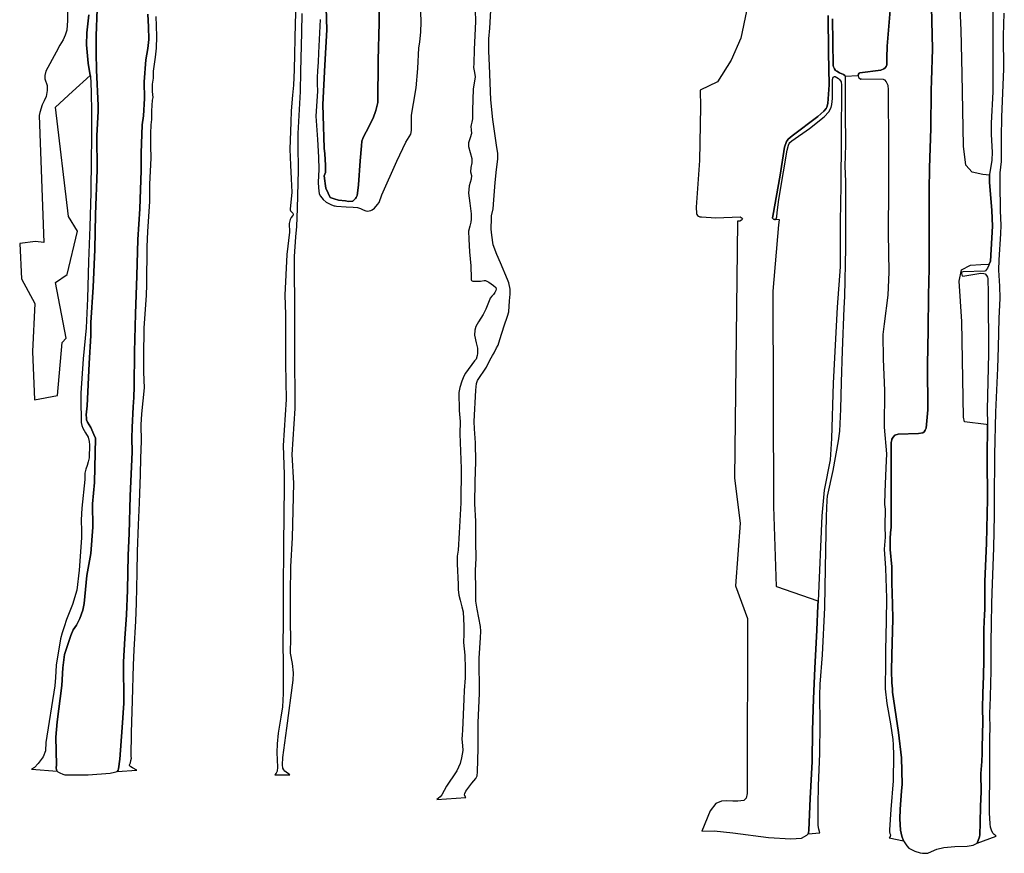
# Model space of a CAD drawing. Extents: x 130820 to 136569, y 465030 to 468172.
# Tile 26 of 41: x 135299 to 135766, y 465998 to 466394. Entities that reach past the tile are written whole.
import ezdxf

# ---------------------------------------------------------------- set-up
doc = ezdxf.new("R2010")
doc.units = 0
for name, color, linetype in [('B-XX-GR-GRAS-GV', 8, 'Continuous'), ('B-XX-OG-TERREIN_CULTUURSCHEIDING-GV', 8, 'Continuous'), ('B-XX-OG-TERREIN_ERF-GV', 8, 'Continuous'), ('B-XX-OG-WATER-GV', 8, 'Continuous')]:
    doc.layers.add(name, color=color, linetype=linetype)

msp = doc.modelspace()

# ---------------------------------------------------------------- linework, layer by layer
at = {"layer": 'B-XX-GR-GRAS-GV'}
for points in [[(135731.852, 466399.67), (135732.308, 466379.568), (135731.817, 466364.65), (135731.59, 466359.981), (135731.462, 466341.989), (135730.78, 466323.325), (135730.61, 466312.463), (135730.638, 466295.907), (135730.608, 466275.587), (135730.332, 466262.823), (135730.2, 466246.507), (135729.838, 466229.825), (135730.037, 466208.42), (135729.294, 466199.864), (135728.838, 466198.77), (135728.371, 466198.061), (135727.616, 466197.627), (135725.68, 466197.233), (135716.039, 466196.922), (135714.438, 466196.395), (135713.594, 466195.469), (135713.016, 466194.636), (135712.928, 466194.218), (135712.647, 466192.977), (135712.698, 466172.557), (135712.597, 466152.645), (135712.283, 466150.267), (135712.155, 466147.357), (135712.183, 466142.274), (135712.972, 466133.965), (135712.906, 466131.944), (135712.986, 466129.697), (135712.961, 466126.463), (135713.319, 466116.261), (135713.404, 466109.298), (135712.958, 466092.138), (135712.863, 466084.584), (135712.925, 466079.046), (135713.316, 466076.088), (135713.286, 466074.54), (135716.05, 466055.338), (135717.539, 466043.401), (135717.893, 466030.914), (135717.532, 466027.582), (135716.916, 466019.054), (135716.771, 466014.423), (135717.144, 466009.113), (135717.644, 466006.164), (135718.566, 466004.028), (135720.055, 466001.607), (135720.95, 466000.588), (135723.948, 465999.06), (135726.442, 465998.257), (135727.551, 465998.089), (135730.053, 465998.215), (135731.729, 465998.97), (135734.381, 466000.109), (135737.648, 466000.879), (135742.896, 466001.355), (135748.764, 466001.432), (135751.566, 466002.006), (135753.121, 466002.743), (135753.45, 466002.951), (135754.53, 466005.874), (135754.641, 466006.912), (135754.894, 466012.493), (135755.057, 466020.518), (135755.34, 466027.292), (135755.208, 466035.887), (135755.681, 466041.652), (135755.836, 466045.433), (135755.76, 466048.264), (135755.902, 466054.432), (135756.042, 466060.612), (135755.942, 466066.816), (135756.128, 466074.017), (135756.394, 466082.095), (135756.616, 466089.936), (135756.603, 466097.218), (135756.634, 466104.489), (135756.924, 466111.463), (135757.043, 466113.726), (135757.026, 466127.046), (135757.783, 466145.299), (135758.31, 466166.055), (135758.154, 466185.572), (135758.353, 466201.371), (135757.735, 466201.485), (135747.417, 466202.808), (135746.887, 466205.057), (135746.226, 466250.433), (135744.903, 466269.483), (135745.962, 466274.907), (135750.195, 466277.156), (135755.09, 466277.421), (135759.176, 466277.646), (135759.675, 466278.979), (135760.743, 466295.588), (135760.349, 466303.119), (135759.249, 466316.527), (135759.202, 466319.815), (135756.193, 466320.169), (135751.128, 466321.255), (135748.052, 466324.511), (135746.887, 466333.512), (135746.358, 466367.908), (135745.829, 466388.678), (135744.639, 466416.327)], [(135444.637, 466404.55), (135445.018, 466388.743), (135444.119, 466372.009), (135443.114, 466353.317), (135443.292, 466348.128), (135443.82, 466332.7), (135444.036, 466329.995), (135444.469, 466324.563), (135444.437, 466322.913), (135444.403, 466321.158), (135443.809, 466319.529), (135444.128, 466317.101), (135444.299, 466315.791), (135444.583, 466313.627), (135445.642, 466311.352), (135446.658, 466309.167), (135448.601, 466308.531), (135450.597, 466307.877), (135453.869, 466307.657), (135455.302, 466307.313), (135457.164, 466307.462), (135457.394, 466307.552), (135457.858, 466307.93), (135458.675, 466308.76), (135458.949, 466309.198), (135459.412, 466310.152), (135459.644, 466311.31), (135459.992, 466315.156), (135460.865, 466326.646), (135461.472, 466333.73), (135461.696, 466335.999), (135462.167, 466337.271), (135462.406, 466337.963), (135463.659, 466340.32), (135467.066, 466346.869), (135468.35, 466350.428), (135469.18, 466354.27), (135469.415, 466374.378), (135469.902, 466392.032), (135469.783, 466403.898)], [(135644.118, 466397.57), (135641.34, 466384.87), (135636.842, 466374.419), (135630.36, 466364.1), (135622.139, 466360.085), (135622.217, 466352.285), (135621.842, 466326.825), (135620.196, 466304.584), (135620.41, 466301.588), (135620.573, 466301.097), (135620.858, 466300.672), (135621.339, 466300.313), (135621.886, 466300.085), (135622.642, 466300.013), (135629.537, 466299.635), (135641.005, 466300.002), (135641.528, 466299.808), (135641.927, 466299.474), (135642.098, 466299.072), (135642.008, 466298.729), (135641.712, 466298.456), (135640.88, 466297.929), (135639.72, 466297.973), (135639.712, 466297.685), (135638.321, 466176.056), (135641.042, 466154.658), (135638.825, 466124.944), (135644.59, 466109.422), (135644.383, 466030.46), (135644.373, 466026.398), (135643.941, 466024.242), (135642.734, 466023.12), (135639.974, 466022.775), (135637.645, 466022.775), (135634.368, 466022.948), (135632.125, 466022.775), (135629.538, 466021.654), (135626.864, 466018.29), (135622.831, 466008.609), (135628.747, 466008.747), (135637.504, 466007.816), (135654.48, 466005.572), (135665.075, 466004.93), (135670.068, 466005.341), (135672.711, 466006.721), (135673.284, 466007.355), (135673.424, 466007.839), (135673.583, 466009.068), (135674.224, 466024.095), (135675.122, 466041.673), (135675.305, 466056.339), (135675.78, 466071.382), (135676.523, 466085.908), (135677.463, 466104.013), (135677.883, 466115.681), (135677.971, 466117.713), (135658.357, 466124.466), (135658.347, 466124.642), (135657.077, 466162.551), (135656.703, 466264.707), (135659.447, 466296.265), (135659.638, 466298.681), (135657.838, 466298.836), (135657.509, 466298.765), (135657.269, 466298.784), (135656.799, 466299.016), (135656.447, 466299.342), (135656.346, 466299.592), (135656.5, 466300.344), (135660.001, 466319.843), (135662.038, 466333.103), (135663.062, 466335.723), (135663.426, 466336.378), (135663.732, 466336.845), (135665.725, 466338.472), (135677.808, 466347.665), (135680.697, 466350.127), (135681.85, 466351.464), (135682.108, 466352.041), (135682.682, 466353.814), (135683.232, 466362.73), (135682.915, 466378.068), (135682.848, 466395.613)], [(135684.884, 466394.05), (135685.171, 466371.886), (135685.367, 466371.163), (135685.817, 466370.261), (135686.237, 466369.531), (135686.832, 466369.083), (135688.098, 466368.438), (135690.059, 466367.628), (135690.726, 466367.103), (135690.889, 466366.747), (135697.074, 466367.068), (135697.049, 466367.213), (135697.186, 466367.8), (135697.497, 466368.238), (135697.79, 466368.436), (135707.784, 466369.654), (135709.166, 466370.244), (135709.83, 466370.786), (135710.273, 466371.41), (135710.566, 466372.216), (135710.582, 466375.526), (135710.783, 466380.998), (135712.182, 466398.17)]]:
    msp.add_lwpolyline(points, dxfattribs=at)
at = {"layer": 'B-XX-OG-TERREIN_CULTUURSCHEIDING-GV'}
msp.add_lwpolyline([(135321.838, 466416.443), (135322.07, 466393.269), (135321.69, 466388.623), (135320.987, 466386.291), (135319.976, 466383.982), (135318.467, 466381.481), (135316.671, 466378.127), (135311.853, 466369.128), (135311.298, 466367.103), (135311.306, 466365.595), (135312.372, 466362.321), (135312.48, 466359.911), (135311.932, 466357.187), (135310.963, 466355.098), (135310.096, 466353.125), (135309.04, 466349.593), (135308.581, 466348.172), (135310.909, 466287.898), (135306.89, 466288.344), (135299.412, 466287.451), (135300.305, 466270.597), (135306.548, 466258.983), (135305.439, 466236.106), (135306.444, 466213.223), (135317.271, 466215.232), (135319.606, 466240.502), (135321.474, 466242.42), (135316.414, 466268.912), (135321.921, 466272.633), (135326.832, 466293.32), (135322.517, 466300.176), (135316.414, 466352.107), (135324.415, 466359.559), (135332.898, 466367.157), (135331.926, 466372.946), (135331.169, 466381.643), (135331.298, 466387.388), (135332.152, 466395.872)], dxfattribs=at)
at = {"layer": 'B-XX-OG-TERREIN_ERF-GV'}
msp.add_lwpolyline([(135336.136, 466398.564), (135335.732, 466385.904), (135335.65, 466377.775), (135335.818, 466369.707), (135336.609, 466352.848), (135336.681, 466350.126), (135335.965, 466338.543), (135336.107, 466322.373), (135335.312, 466301.124), (135334.977, 466284.563), (135334.174, 466266.747), (135333.195, 466249.956), (135333.149, 466243.711), (135332.349, 466230.456), (135331.335, 466210.307), (135330.869, 466206.047), (135331.012, 466204.518), (135331.046, 466203.733), (135331.509, 466202.699), (135333.15, 466200.161), (135334.556, 466196.817), (135335.349, 466195.025), (135334.831, 466174.057), (135334.002, 466163.919), (135334.096, 466152.777), (135333.159, 466140.382), (135331.241, 466129.84), (135329.972, 466116.566), (135329.38, 466113.442), (135327.97, 466109.474), (135326.275, 466106.394), (135324.799, 466104.064), (135323.617, 466101.392), (135320.737, 466092.366), (135319.88, 466086.125), (135319.377, 466077.725), (135317.239, 466060.44), (135316.527, 466053.174), (135316.829, 466040.03), (135316.642, 466038.641), (135316.792, 466037.741), (135317.17, 466037.103), (135317.541, 466036.727), (135318.388, 466036.228), (135319.792, 466035.69), (135320.876, 466035.4), (135331.891, 466035.32), (135342.319, 466036.049), (135344.416, 466036.617), (135345.67, 466036.98), (135346.105, 466037.611), (135346.342, 466038.123), (135346.943, 466042.754), (135347.983, 466057.812), (135348.846, 466069.312), (135348.685, 466088.988), (135349.282, 466100.07), (135350.122, 466111.17), (135350.593, 466122.94), (135350.838, 466139.561), (135351.272, 466149.807), (135351.87, 466167.572), (135352.804, 466188.528), (135352.626, 466195.038), (135352.668, 466200.036), (135353.172, 466209.975), (135353.464, 466214.295), (135353.625, 466219.534), (135353.853, 466236.025), (135354.36, 466253.963), (135354.896, 466272.042), (135355.442, 466289.331), (135356.411, 466303.84), (135357.048, 466321.966), (135357.039, 466330.319), (135357.532, 466343.646), (135358.087, 466347.915), (135358.576, 466356.183), (135358.489, 466364.146), (135359.247, 466374.52), (135360.14, 466379.902), (135360.626, 466384.103), (135360.446, 466390.188), (135360.186, 466396.258)], dxfattribs=at)
at = {"layer": 'B-XX-OG-WATER-GV'}
for points in [[(135469.783, 466403.898), (135469.902, 466392.032), (135469.415, 466374.378), (135469.18, 466354.27), (135468.35, 466350.428), (135467.066, 466346.869), (135463.659, 466340.32), (135462.406, 466337.963), (135462.167, 466337.271), (135461.696, 466335.999), (135461.472, 466333.73), (135460.865, 466326.646), (135459.992, 466315.156), (135459.644, 466311.31), (135459.412, 466310.152), (135458.949, 466309.198), (135458.675, 466308.76), (135457.858, 466307.93), (135457.394, 466307.552), (135457.164, 466307.462), (135455.302, 466307.313), (135453.869, 466307.657), (135450.597, 466307.877), (135448.601, 466308.531), (135446.658, 466309.167), (135445.642, 466311.352), (135444.583, 466313.627), (135444.299, 466315.791), (135444.128, 466317.101), (135443.809, 466319.529), (135444.403, 466321.158), (135444.437, 466322.913), (135444.469, 466324.563), (135444.036, 466329.995), (135443.82, 466332.7), (135443.292, 466348.128), (135443.114, 466353.317), (135444.119, 466372.009), (135445.018, 466388.743), (135444.637, 466404.55)], [(135430.334, 466400.547), (135430.078, 466392.004), (135429.505, 466369.863), (135429.232, 466362.485), (135428.751, 466357.83), (135428.136, 466350.29), (135427.968, 466344.939), (135427.547, 466332.172), (135427.897, 466324.488), (135428.135, 466318.102), (135428.436, 466311.741), (135427.632, 466303.684), (135427.667, 466303.43), (135427.86, 466302.93), (135428.296, 466302.382), (135428.858, 466301.748), (135429.056, 466301.222), (135429.032, 466300.847), (135428.758, 466300.478), (135428.116, 466299.667), (135427.696, 466298.845), (135427.225, 466296.926), (135427.278, 466292.717), (135426.024, 466282.13), (135425.215, 466262.89), (135425.501, 466253.769), (135425.384, 466230.495), (135425.794, 466213.427), (135424.374, 466191.554), (135424.771, 466177.825), (135424.816, 466172.383), (135424.512, 466144.474), (135424.279, 466122.362), (135424.292, 466115.389), (135424.386, 466107.808), (135424.228, 466096.856), (135424.341, 466088.758), (135424.345, 466081.842), (135424.323, 466073.913), (135424.029, 466067.656), (135423.288, 466062.639), (135421.928, 466055.136), (135421.506, 466049.999), (135421.35, 466045.934), (135421.673, 466038.972), (135421.426, 466037.057), (135421.029, 466036.05), (135420.47, 466035.281), (135427.535, 466035.316), (135425.104, 466037.078), (135424.592, 466037.685), (135424.137, 466038.555), (135424.063, 466040.12), (135424.196, 466043.582), (135426.006, 466057.528), (135429.086, 466080.172), (135429.18, 466083.687), (135428.833, 466088.163), (135427.822, 466093.1), (135427.873, 466095.535), (135427.973, 466097.861), (135427.906, 466101.033), (135427.758, 466106.379), (135427.826, 466121.156), (135428.027, 466134.126), (135428.76, 466147.761), (135429.372, 466173.701), (135428.635, 466187.34), (135430.032, 466209.044), (135429.911, 466237.614), (135429.916, 466251.993), (135429.774, 466281.271), (135430.418, 466290.59), (135430.837, 466295.426), (135431.114, 466304), (135431.672, 466322.208), (135431.446, 466334.19), (135431.476, 466339.611), (135432.551, 466359.568), (135432.714, 466369.027), (135433.194, 466387.495), (135433.395, 466396.467)], [(135515.455, 466398.056), (135515.589, 466392.663), (135514.968, 466379.357), (135514.807, 466372.821), (135514.673, 466370.898), (135515.151, 466368.582), (135515.467, 466366.468), (135515.082, 466364.415), (135514.397, 466360.738), (135514.048, 466350.524), (135514.134, 466348.207), (135514.126, 466346.599), (135513.863, 466344.956), (135513.503, 466343.748), (135513.342, 466342.935), (135513.498, 466341.331), (135513.574, 466339.643), (135512.952, 466337.506), (135512.212, 466335.195), (135512.224, 466333.482), (135512.989, 466330.499), (135513.829, 466327.764), (135513.88, 466325.632), (135513.305, 466323.463), (135513.235, 466321.39), (135513.591, 466319.674), (135513.455, 466317.946), (135512.617, 466314.71), (135512.297, 466311.354), (135512.782, 466306.601), (135513.421, 466301.398), (135513.48, 466298.938), (135513.378, 466297.532), (135512.832, 466295.643), (135512.272, 466293.325), (135512.383, 466289.448), (135512.761, 466283.454), (135513.256, 466276.781), (135513.44, 466270.877), (135513.415, 466270.188), (135513.695, 466269.792), (135514.236, 466269.517), (135515.792, 466269.47), (135517.992, 466269.48), (135519.688, 466269.816), (135520.302, 466269.793), (135521.897, 466269.039), (135524.16, 466267.542), (135525.18, 466266.506), (135525.342, 466265.687), (135525.22, 466265.04), (135524.697, 466264.142), (135524.02, 466263.276), (135523.303, 466262.462), (135522.565, 466261.436), (135522.368, 466261.043), (135520.414, 466256.271), (135519.215, 466253.673), (135516.958, 466250.171), (135515.72, 466247.953), (135515.169, 466246.217), (135515.135, 466243.844), (135515.802, 466240.304), (135516.574, 466237.75), (135516.486, 466235.263), (135516.362, 466234.214), (135515.894, 466232.597), (135515.14, 466231.668), (135510.781, 466225.827), (135509.995, 466224.387), (135509.115, 466222.13), (135508.114, 466219.127), (135507.668, 466216.768), (135507.804, 466208.127), (135508.211, 466202.988), (135508.152, 466197.094), (135508.732, 466180.68), (135508.62, 466164.324), (135507.796, 466150.08), (135507.308, 466141.952), (135506.842, 466139.027), (135506.802, 466135.45), (135507.346, 466125.666), (135507.318, 466123.291), (135507.58, 466120.612), (135508.222, 466118.221), (135509.127, 466115.09), (135509.715, 466112.586), (135510.036, 466105.933), (135510.048, 466102.143), (135509.877, 466098.129), (135510.5, 466092.08), (135510.58, 466085.691), (135510.636, 466081.338), (135510.235, 466075.384), (135510.058, 466071.168), (135509.459, 466056.571), (135509.164, 466054.328), (135509.083, 466052.214), (135509.412, 466049.236), (135509.592, 466046.916), (135508.87, 466043.405), (135508.232, 466040.669), (135506.748, 466037.258), (135504.763, 466034.397), (135503.369, 466032.387), (135501.847, 466030.012), (135499.526, 466025.795), (135498.778, 466024.825), (135497.187, 466023.659), (135510.954, 466024.499), (135510.684, 466025.09), (135510.405, 466025.814), (135510.516, 466026.519), (135510.949, 466027.58), (135511.427, 466028.232), (135513.761, 466031.306), (135515.672, 466033.587), (135516.097, 466034.2), (135516.324, 466034.926), (135516.421, 466036.701), (135516.797, 466047.744), (135516.884, 466060.223), (135517.426, 466073.976), (135517.313, 466090.707), (135517.975, 466100.376), (135518.011, 466103.552), (135517.84, 466105.714), (135516.284, 466113.989), (135515.773, 466117.751), (135515.712, 466122.835), (135515.622, 466132.477), (135515.824, 466138.007), (135515.763, 466145.965), (135515.757, 466155.725), (135515.258, 466163.814), (135515.382, 466174.44), (135515.698, 466183.797), (135515.485, 466192.795), (135515.118, 466199.551), (135514.98, 466202.88), (135515.698, 466217.878), (135516.066, 466221.023), (135516.504, 466222.329), (135520.773, 466228.687), (135522.338, 466231.974), (135523.621, 466234.184), (135524.371, 466235.555), (135525.559, 466237.881), (135526.228, 466239.207), (135527.157, 466241.814), (135529.197, 466248.416), (135530.702, 466252.868), (135531.278, 466255.039), (135531.688, 466260.201), (135531.915, 466263.322), (135532.024, 466265.692), (135531.36, 466268.8), (135530.698, 466270.243), (135527.336, 466278.176), (135525.679, 466282.176), (135523.97, 466286.792), (135523.336, 466291.393), (135523.047, 466294.192), (135523.112, 466299.38), (135523.196, 466300.59), (135523.875, 466303.796), (135524.235, 466308.093), (135524.808, 466316.37), (135525.447, 466322.437), (135526.209, 466327.429), (135526.179, 466330.1), (135525.481, 466334.029), (135523.767, 466346.205), (135522.744, 466355.631), (135522.167, 466371.791), (135521.832, 466378.687), (135521.915, 466384.465), (135522.324, 466389.534), (135523.073, 466403.841)], [(135712.182, 466398.17), (135710.783, 466380.998), (135710.582, 466375.526), (135710.566, 466372.216), (135710.273, 466371.41), (135709.83, 466370.786), (135709.166, 466370.244), (135707.784, 466369.654), (135697.79, 466368.436), (135697.497, 466368.238), (135697.186, 466367.8), (135697.049, 466367.213), (135697.074, 466367.068), (135697.22, 466366.204), (135697.639, 466365.83), (135698.196, 466365.434), (135698.748, 466365.498), (135708.795, 466365.361), (135709.449, 466364.997), (135710.243, 466364.078), (135711.089, 466362.59), (135711.235, 466360.331), (135711.457, 466332.842), (135711.44, 466313.915), (135711.283, 466292.324), (135711.599, 466273.795), (135711.047, 466262.904), (135709.374, 466249.362), (135708.707, 466244.162), (135708.877, 466232.453), (135709.408, 466217.595), (135709.32, 466200.244), (135710.438, 466187.65), (135710.116, 466181.045), (135709.646, 466169.503), (135709.433, 466163.528), (135709.777, 466161.298), (135709.637, 466153.357), (135709.777, 466148.145), (135709.406, 466142.305), (135709.884, 466133.33), (135710.36, 466119.191), (135710.252, 466108.28), (135709.946, 466094.431), (135709.915, 466088.833), (135709.851, 466076.092), (135710.626, 466069.091), (135712.285, 466059.47), (135713.378, 466052.094), (135713.604, 466049.611), (135713.777, 466044.619), (135713.556, 466032.466), (135712.508, 466018.914), (135711.807, 466009.178), (135711.859, 466008.214), (135712.088, 466007.465), (135712.355, 466006.797), (135712.108, 466006.073), (135711.644, 466005.378), (135718.566, 466004.028), (135717.644, 466006.164), (135717.144, 466009.113), (135716.771, 466014.423), (135716.916, 466019.054), (135717.532, 466027.582), (135717.893, 466030.914), (135717.539, 466043.401), (135716.05, 466055.338), (135713.286, 466074.54), (135713.316, 466076.088), (135712.925, 466079.046), (135712.863, 466084.584), (135712.958, 466092.138), (135713.404, 466109.298), (135713.319, 466116.261), (135712.961, 466126.463), (135712.986, 466129.697), (135712.906, 466131.944), (135712.972, 466133.965), (135712.183, 466142.274), (135712.155, 466147.357), (135712.283, 466150.267), (135712.597, 466152.645), (135712.698, 466172.557), (135712.647, 466192.977), (135712.928, 466194.218), (135713.016, 466194.636), (135713.594, 466195.469), (135714.438, 466196.395), (135716.039, 466196.922), (135725.68, 466197.233), (135727.616, 466197.627), (135728.371, 466198.061), (135728.838, 466198.77), (135729.294, 466199.864), (135730.037, 466208.42), (135729.838, 466229.825), (135730.2, 466246.507), (135730.332, 466262.823), (135730.608, 466275.587), (135730.638, 466295.907), (135730.61, 466312.463), (135730.78, 466323.325), (135731.462, 466341.989), (135731.59, 466359.981), (135731.817, 466364.65), (135732.308, 466379.568), (135731.852, 466399.67)], [(135332.152, 466395.872), (135331.298, 466387.388), (135331.169, 466381.643), (135331.926, 466372.946), (135332.898, 466367.157), (135332.93, 466366.964), (135333.319, 466359.462), (135333.426, 466349.43), (135333.46, 466336.345), (135333.365, 466327.934), (135333.192, 466311.609), (135332.675, 466295.357), (135332.081, 466278.858), (135331.6, 466261.308), (135331.002, 466247.336), (135329.493, 466232.644), (135328.382, 466216.337), (135328.48, 466211.684), (135328.499, 466204.471), (135328.501, 466202.438), (135328.953, 466201.089), (135329.396, 466199.86), (135330.64, 466197.55), (135331.94, 466195.455), (135332.419, 466193.51), (135332.512, 466191.808), (135332.296, 466185.725), (135331.948, 466183.888), (135331.379, 466182.133), (135330.715, 466180.374), (135330.364, 466178.4), (135330.314, 466175.458), (135328.833, 466161.776), (135328.548, 466156.295), (135328.666, 466150.859), (135328.682, 466147.779), (135327.642, 466132.432), (135326.543, 466122.872), (135324.504, 466116.06), (135321.678, 466108.981), (135320.49, 466105.599), (135319.552, 466102.644), (135318.769, 466099.813), (135316.732, 466087.299), (135316.321, 466081.466), (135316.132, 466077.557), (135311.83, 466050.649), (135311.598, 466046.752), (135310.579, 466043.871), (135308.24, 466040.7), (135306.506, 466038.738), (135305.062, 466038.068), (135317.17, 466037.103), (135316.792, 466037.741), (135316.642, 466038.641), (135316.829, 466040.03), (135316.527, 466053.174), (135317.239, 466060.44), (135319.377, 466077.725), (135319.88, 466086.125), (135320.737, 466092.366), (135323.617, 466101.392), (135324.799, 466104.064), (135326.275, 466106.394), (135327.97, 466109.474), (135329.38, 466113.442), (135329.972, 466116.566), (135331.241, 466129.84), (135333.159, 466140.382), (135334.096, 466152.777), (135334.002, 466163.919), (135334.831, 466174.057), (135335.349, 466195.025), (135334.556, 466196.817), (135333.15, 466200.161), (135331.509, 466202.699), (135331.046, 466203.733), (135331.012, 466204.518), (135330.869, 466206.047), (135331.335, 466210.307), (135332.349, 466230.456), (135333.149, 466243.711), (135333.195, 466249.956), (135334.174, 466266.747), (135334.977, 466284.563), (135335.312, 466301.124), (135336.107, 466322.373), (135335.965, 466338.543), (135336.681, 466350.126), (135336.609, 466352.848), (135335.818, 466369.707), (135335.65, 466377.775), (135335.732, 466385.904), (135336.136, 466398.564)], [(135360.186, 466396.258), (135360.446, 466390.188), (135360.626, 466384.103), (135360.14, 466379.902), (135359.247, 466374.52), (135358.489, 466364.146), (135358.576, 466356.183), (135358.087, 466347.915), (135357.532, 466343.646), (135357.039, 466330.319), (135357.048, 466321.966), (135356.411, 466303.84), (135355.442, 466289.331), (135354.896, 466272.042), (135354.36, 466253.963), (135353.853, 466236.025), (135353.625, 466219.534), (135353.464, 466214.295), (135353.172, 466209.975), (135352.668, 466200.036), (135352.626, 466195.038), (135352.804, 466188.528), (135351.87, 466167.572), (135351.272, 466149.807), (135350.838, 466139.561), (135350.593, 466122.94), (135350.122, 466111.17), (135349.282, 466100.07), (135348.685, 466088.988), (135348.846, 466069.312), (135347.983, 466057.812), (135346.943, 466042.754), (135346.342, 466038.123), (135346.105, 466037.611), (135345.67, 466036.98), (135355.036, 466037.541), (135352.845, 466038.659), (135352.135, 466039.05), (135351.667, 466039.425), (135351.546, 466039.685), (135351.524, 466040.052), (135351.88, 466041.037), (135352.079, 466042.156), (135352.353, 466043.229), (135352.219, 466044.087), (135352.43, 466055.235), (135352.917, 466070.602), (135353.455, 466087.344), (135353.74, 466094.571), (135354.498, 466108.225), (135354.792, 466116.833), (135355.1, 466131.306), (135355.344, 466141.244), (135355.69, 466154.002), (135356.258, 466164.41), (135356.737, 466177.794), (135356.859, 466185.619), (135357.241, 466193.613), (135356.981, 466201.33), (135357.311, 466206.546), (135358.585, 466218.98), (135358.229, 466226.324), (135358.296, 466233.611), (135358.434, 466247.351), (135359.505, 466262.713), (135359.665, 466267.952), (135359.871, 466285.888), (135360.132, 466293.02), (135361.05, 466307.356), (135361.193, 466315.559), (135361.684, 466327.822), (135361.635, 466333.656), (135361.634, 466336.523), (135361.624, 466339.65), (135361.797, 466343.763), (135362.052, 466346.156), (135362.113, 466350.275), (135362.248, 466352.795), (135362.399, 466355.374), (135362.625, 466356.631), (135362.364, 466359.489), (135362.404, 466362.929), (135362.855, 466365.814), (135362.805, 466369.222), (135363.881, 466375.728), (135364.273, 466380.132), (135364.47, 466385.545), (135364.284, 466390.733), (135364.086, 466395.051)], [(135441.947, 466393.619), (135441.167, 466377.777), (135441.011, 466373.363), (135440.699, 466369.332), (135440.483, 466366.089), (135440.476, 466363.119), (135440.613, 466359.614), (135439.806, 466347.848), (135440.632, 466336.683), (135441.023, 466328.28), (135441.185, 466322.499), (135440.947, 466316.434), (135441.122, 466313.733), (135441.403, 466310.984), (135442.019, 466309.783), (135443.248, 466308.329), (135444.718, 466307.059), (135445.636, 466306.507), (135447.237, 466305.77), (135448.583, 466305.329), (135448.955, 466305.207), (135449.699, 466305.16), (135454.235, 466304.87), (135457.512, 466304.661), (135459.532, 466304.532), (135460.98, 466304.014), (135462.328, 466303.448), (135463.559, 466302.915), (135464.268, 466302.735), (135465.966, 466302.993), (135466.605, 466303.322), (135467.704, 466304.193), (135469.068, 466305.829), (135469.813, 466306.893), (135471.177, 466310.466), (135478.283, 466326.48), (135482.54, 466335.405), (135484.898, 466339.321), (135485.149, 466340.95), (135485.252, 466343.924), (135485.142, 466348.217), (135486.15, 466353.784), (135487.357, 466361.175), (135488.266, 466370.405), (135488.615, 466380.158), (135489.153, 466382.836), (135489.701, 466387.86), (135489.708, 466392.329), (135489.653, 466397.348)], [(135682.848, 466395.613), (135682.915, 466378.068), (135683.232, 466362.73), (135682.682, 466353.814), (135682.108, 466352.041), (135681.85, 466351.464), (135680.697, 466350.127), (135677.808, 466347.665), (135665.725, 466338.472), (135663.732, 466336.845), (135663.426, 466336.378), (135663.062, 466335.723), (135662.038, 466333.103), (135660.001, 466319.843), (135656.5, 466300.344), (135656.346, 466299.592), (135656.447, 466299.342), (135656.799, 466299.016), (135657.269, 466298.784), (135657.509, 466298.765), (135657.838, 466298.836), (135658.109, 466299.075), (135658.457, 466299.994), (135658.653, 466302.162), (135659.369, 466308.348), (135661.655, 466321.458), (135663.4, 466331.629), (135663.992, 466333.998), (135664.357, 466334.905), (135664.609, 466335.259), (135665.479, 466336.162), (135673.86, 466342), (135680.825, 466347.45), (135683.092, 466349.82), (135684.17, 466351.945), (135684.51, 466353.352), (135684.817, 466356.177), (135684.878, 466365.262), (135685.149, 466366.287), (135685.404, 466366.538), (135685.699, 466366.632), (135686.019, 466366.582), (135686.839, 466366.202), (135687.603, 466365.635), (135688.128, 466365.16), (135688.939, 466364.052), (135689.042, 466362.483), (135688.864, 466337.2), (135688.784, 466314.841), (135688.523, 466297.833), (135688.463, 466280.607), (135688.415, 466276.255), (135686.982, 466257.239), (135685.2, 466221.092), (135684.301, 466194.848), (135683.656, 466184.78), (135680.948, 466170.359), (135679.726, 466158.226), (135677.971, 466117.713), (135677.883, 466115.681), (135677.463, 466104.013), (135676.523, 466085.908), (135675.78, 466071.382), (135675.305, 466056.339), (135675.122, 466041.673), (135674.224, 466024.095), (135673.583, 466009.068), (135673.424, 466007.839), (135673.284, 466007.355), (135678.885, 466007.791), (135678.273, 466009.612), (135678.069, 466011.222), (135677.967, 466014.911), (135677.969, 466021.257), (135678.145, 466030.035), (135678.774, 466045.476), (135679.049, 466059.698), (135678.856, 466072.935), (135678.96, 466078.35), (135680.11, 466092.235), (135681.19, 466114.693), (135681.393, 466124.293), (135681.655, 466141.867), (135681.972, 466158.065), (135682.292, 466165.687), (135682.452, 466167.518), (135685.179, 466179.773), (135687.699, 466193.837), (135688.312, 466198.43), (135688.844, 466208.83), (135689.081, 466221.604), (135689.616, 466236.516), (135690.398, 466256.73), (135690.649, 466262.231), (135691.097, 466285.314), (135691.226, 466301.173), (135691.084, 466316.792), (135690.833, 466324.045), (135691.151, 466334.242), (135691.021, 466349.878), (135691.003, 466363.636), (135690.985, 466366.539), (135690.889, 466366.747), (135690.726, 466367.103), (135690.059, 466367.628), (135688.098, 466368.438), (135686.832, 466369.083), (135686.237, 466369.531), (135685.817, 466370.261), (135685.367, 466371.163), (135685.171, 466371.886), (135684.884, 466394.05)], [(135760.889, 466397.648), (135760.927, 466382.875), (135760.83, 466359.341), (135760.03, 466344.442), (135760.102, 466339.095), (135760.48, 466330.789), (135760.456, 466326.927), (135759.197, 466320.139), (135759.202, 466319.815), (135759.249, 466316.527), (135760.349, 466303.119), (135760.743, 466295.588), (135759.675, 466278.979), (135759.176, 466277.646), (135758.993, 466277.156), (135758.318, 466275.632), (135757.419, 466274.471), (135756.996, 466274.34), (135746.814, 466273.965), (135746.2, 466273.742), (135746.009, 466273.472), (135745.971, 466273.169), (135746.096, 466272.523), (135746.242, 466272.191), (135746.596, 466271.94), (135755.143, 466273.299), (135756.527, 466273.177), (135757.273, 466272.977), (135757.901, 466272.252), (135758.289, 466271.368), (135758.474, 466270.806), (135758.69, 466263.883), (135758.727, 466235.232), (135758.14, 466208.494), (135758.361, 466202.014), (135758.353, 466201.371), (135758.154, 466185.572), (135758.31, 466166.055), (135757.783, 466145.299), (135757.026, 466127.046), (135757.043, 466113.726), (135756.924, 466111.463), (135756.634, 466104.489), (135756.603, 466097.218), (135756.616, 466089.936), (135756.394, 466082.095), (135756.128, 466074.017), (135755.942, 466066.816), (135756.042, 466060.612), (135755.902, 466054.432), (135755.76, 466048.264), (135755.836, 466045.433), (135755.681, 466041.652), (135755.208, 466035.887), (135755.34, 466027.292), (135755.057, 466020.518), (135754.894, 466012.493), (135754.641, 466006.912), (135754.53, 466005.874), (135753.45, 466002.951), (135762.421, 466006.297), (135761.89, 466006.664), (135761.523, 466006.975), (135760.963, 466007.524), (135760.401, 466008.647), (135759.743, 466010.422), (135759.517, 466012.065), (135759.328, 466017.22), (135759.25, 466025.056), (135759.432, 466031.148), (135759.44, 466038.63), (135759.478, 466045.205), (135759.439, 466051.556), (135759.614, 466059.088), (135759.453, 466062.151), (135759.392, 466064.45), (135759.765, 466072.031), (135759.961, 466078.912), (135760.055, 466084.291), (135760.081, 466091.264), (135760.119, 466098.313), (135760.298, 466106.9), (135760.349, 466116.422), (135760.529, 466121.59), (135761.366, 466143.013), (135761.598, 466158.581), (135761.704, 466165.388), (135761.848, 466187.192), (135762.274, 466207.439), (135763.277, 466228.252), (135763.472, 466238.154), (135763.836, 466251.765), (135764.262, 466261.528), (135764.098, 466267.095), (135763.737, 466274.78), (135763.925, 466279.591), (135764.613, 466291.906), (135764.768, 466296.132), (135764.434, 466302.961), (135764.326, 466315.943), (135764.391, 466320.866), (135764.992, 466326.296), (135764.891, 466337.676), (135765.103, 466347.469), (135765.491, 466354.916), (135766.046, 466370.247), (135765.974, 466385.984), (135766.297, 466396.616)]]:
    msp.add_lwpolyline(points, dxfattribs=at)

doc.saveas('drawing.dxf')
